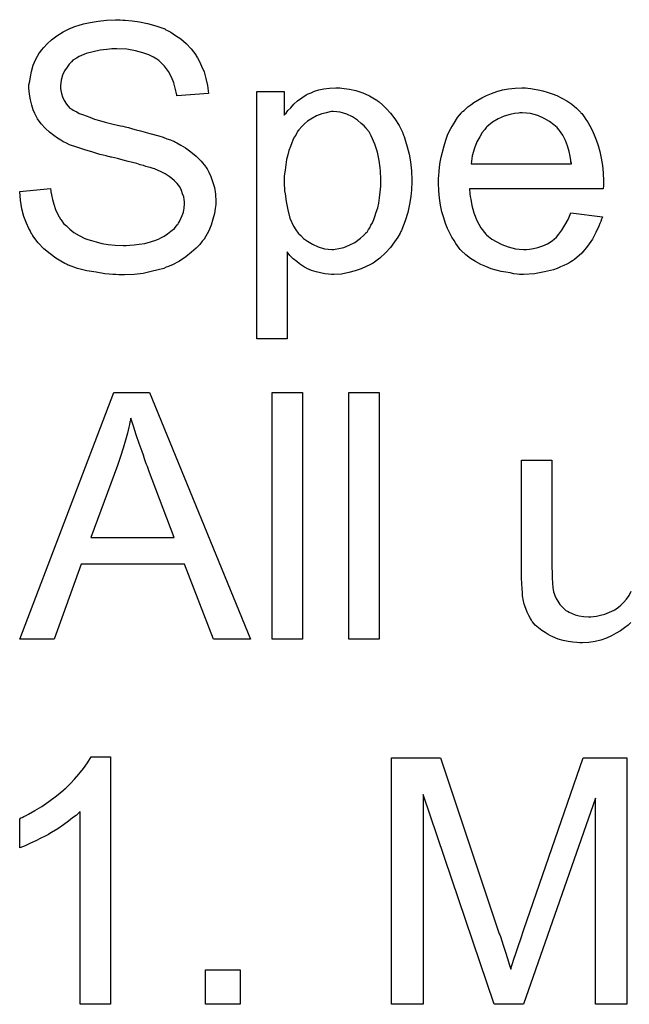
# Model space of a CAD drawing. Extents: x -2.2 to 8.3, y -2.9 to 5.2.
# Tile 179 of 205: x 3.222 to 3.419, y 3.637 to 3.957. Entities that reach past the tile are written whole.
import ezdxf

# ---------------------------------------------------------------- set-up
doc = ezdxf.new("R2010")
doc.units = 0
doc.layers.add('acc-ni-360-20-in-a_document', color=1, linetype='CONTINUOUS')

msp = doc.modelspace()

# ---------------------------------------------------------------- linework, layer by layer
at = {"layer": 'acc-ni-360-20-in-a_document', "color": 1}
for points in [[(3.255137, 3.956828), (3.255947, 3.956828), (3.258145, 3.956597), (3.260575, 3.956249), (3.26312, 3.955671), (3.265897, 3.954977), (3.268442, 3.954051), (3.268558, 3.954051), (3.268789, 3.953935), (3.269137, 3.953704), (3.269599, 3.953473), (3.270756, 3.952894), (3.27226, 3.951853), (3.273996, 3.950696), (3.275731, 3.949192), (3.277351, 3.947456), (3.278855, 3.945489), (3.278855, 3.945374), (3.278971, 3.945258), (3.279202, 3.944911), (3.279434, 3.944564), (3.280012, 3.943407), (3.280706, 3.941903), (3.281516, 3.940051), (3.282095, 3.937853), (3.282673, 3.935539), (3.282905, 3.932994), (3.272723, 3.932184), (3.272723, 3.9323), (3.272723, 3.932531), (3.272608, 3.932878), (3.272492, 3.933456), (3.272145, 3.934729), (3.271682, 3.936465), (3.270988, 3.938316), (3.269946, 3.940167), (3.268674, 3.941903), (3.267054, 3.943522), (3.266823, 3.943638), (3.266244, 3.944101), (3.265087, 3.944795), (3.263583, 3.945489), (3.261616, 3.946184), (3.259302, 3.946878), (3.25641, 3.94734), (3.25317, 3.947456), (3.25155, 3.947456), (3.250856, 3.94734), (3.24993, 3.947225), (3.247848, 3.946993), (3.245534, 3.946531), (3.24322, 3.945952), (3.241021, 3.945026), (3.240096, 3.944448), (3.23917, 3.943869), (3.238939, 3.943754), (3.238476, 3.943291), (3.237782, 3.942481), (3.237088, 3.941555), (3.236278, 3.940283), (3.235584, 3.938894), (3.235121, 3.937275), (3.234889, 3.935423), (3.234889, 3.935192), (3.234889, 3.934729), (3.235005, 3.933919), (3.235236, 3.932994), (3.235584, 3.931837), (3.236162, 3.93068), (3.236856, 3.929523), (3.237898, 3.928366), (3.238013, 3.92825), (3.238592, 3.927903), (3.239055, 3.927556), (3.239517, 3.927324), (3.240211, 3.926977), (3.241021, 3.926515), (3.242063, 3.926167), (3.24322, 3.925705), (3.244492, 3.925242), (3.245997, 3.924663), (3.247616, 3.9242), (3.249468, 3.923622), (3.25155, 3.923159), (3.253864, 3.922581), (3.25398, 3.922581), (3.254443, 3.922465), (3.255137, 3.922349), (3.255947, 3.922118), (3.256988, 3.921887), (3.258261, 3.921539), (3.259533, 3.921192), (3.260922, 3.920845), (3.26393, 3.920035), (3.266823, 3.919225), (3.268211, 3.918763), (3.269484, 3.9183), (3.270641, 3.917953), (3.271566, 3.91749), (3.271682, 3.91749), (3.271913, 3.917374), (3.27226, 3.917143), (3.272723, 3.916911), (3.273996, 3.916217), (3.2755, 3.915292), (3.277235, 3.914019), (3.278971, 3.912631), (3.280591, 3.911011), (3.281979, 3.909275), (3.282095, 3.909044), (3.282558, 3.908465), (3.283021, 3.907424), (3.283715, 3.906036), (3.284293, 3.904416), (3.284872, 3.902449), (3.285219, 3.900251), (3.285334, 3.897937), (3.285334, 3.897821), (3.285334, 3.897705), (3.285334, 3.897358), (3.285334, 3.896895), (3.285103, 3.895623), (3.284872, 3.894003), (3.284409, 3.892152), (3.28383, 3.890185), (3.282905, 3.888102), (3.281632, 3.885904), (3.281632, 3.885788), (3.281516, 3.885672), (3.280938, 3.884978), (3.280128, 3.883937), (3.278971, 3.88278), (3.277467, 3.881392), (3.275616, 3.879887), (3.273533, 3.878499), (3.271103, 3.877226), (3.270988, 3.877226), (3.270756, 3.877111), (3.270409, 3.876995), (3.269946, 3.876764), (3.269252, 3.876532), (3.268442, 3.876185), (3.266591, 3.875722), (3.264393, 3.875144), (3.261732, 3.874565), (3.258839, 3.874218), (3.255715, 3.874102), (3.253864, 3.874102), (3.252939, 3.874218), (3.251897, 3.874218), (3.25074, 3.874334), (3.249352, 3.87445), (3.246459, 3.874912), (3.243451, 3.875375), (3.240443, 3.876185), (3.23755, 3.877226), (3.237435, 3.877226), (3.237203, 3.877342), (3.236856, 3.877573), (3.236393, 3.877805), (3.235005, 3.878499), (3.233385, 3.87954), (3.231534, 3.880929), (3.229567, 3.882548), (3.227716, 3.884515), (3.22598, 3.886714), (3.22598, 3.886829), (3.225749, 3.887061), (3.225633, 3.887408), (3.225286, 3.887871), (3.225055, 3.888449), (3.224708, 3.889143), (3.223898, 3.890879), (3.223088, 3.893077), (3.222394, 3.895507), (3.221931, 3.898284), (3.2217, 3.901176), (3.23165, 3.902102), (3.23165, 3.901986), (3.23165, 3.90187), (3.231765, 3.901523), (3.231765, 3.901061), (3.231997, 3.900019), (3.232344, 3.898515), (3.232807, 3.897011), (3.233269, 3.895276), (3.234079, 3.893656), (3.234889, 3.892152), (3.235005, 3.892036), (3.235352, 3.891573), (3.235931, 3.890763), (3.236856, 3.889953), (3.238013, 3.888912), (3.239286, 3.887871), (3.241021, 3.886829), (3.242873, 3.885904), (3.242988, 3.885904), (3.243104, 3.885788), (3.243451, 3.885672), (3.243798, 3.885557), (3.244955, 3.88521), (3.246459, 3.884747), (3.248311, 3.884284), (3.250393, 3.883937), (3.252707, 3.883706), (3.255253, 3.88359), (3.256294, 3.88359), (3.257451, 3.883706), (3.258839, 3.883821), (3.260459, 3.884053), (3.26231, 3.884284), (3.264161, 3.884747), (3.265897, 3.885325), (3.266128, 3.885441), (3.266707, 3.885672), (3.267517, 3.886135), (3.268558, 3.886598), (3.269599, 3.887408), (3.270756, 3.888218), (3.271913, 3.889143), (3.272839, 3.8903), (3.272955, 3.890416), (3.273186, 3.890879), (3.273533, 3.891457), (3.273996, 3.892383), (3.274459, 3.893309), (3.274806, 3.894466), (3.275037, 3.895738), (3.275153, 3.897127), (3.275153, 3.897242), (3.275153, 3.897821), (3.275037, 3.898515), (3.274921, 3.899441), (3.274574, 3.900366), (3.274227, 3.901523), (3.273649, 3.90268), (3.272839, 3.903722), (3.272723, 3.903837), (3.272376, 3.904184), (3.271913, 3.904647), (3.271103, 3.905341), (3.270178, 3.906036), (3.268905, 3.906845), (3.267401, 3.907655), (3.265666, 3.90835), (3.26555, 3.908465), (3.264971, 3.908581), (3.264046, 3.908928), (3.263467, 3.909044), (3.262657, 3.909275), (3.261847, 3.909622), (3.260806, 3.909854), (3.259649, 3.910201), (3.258261, 3.910548), (3.256872, 3.910895), (3.255253, 3.911358), (3.253401, 3.911821), (3.251434, 3.912283), (3.251319, 3.912283), (3.250972, 3.912399), (3.250393, 3.912515), (3.249699, 3.912746), (3.248773, 3.912978), (3.247732, 3.913209), (3.245418, 3.913903), (3.242873, 3.914713), (3.240211, 3.915523), (3.237898, 3.916333), (3.236856, 3.916796), (3.235931, 3.917258), (3.235815, 3.917258), (3.235699, 3.917374), (3.235005, 3.917837), (3.233964, 3.918416), (3.232807, 3.919341), (3.231418, 3.920382), (3.23003, 3.921655), (3.228642, 3.923159), (3.227485, 3.924779), (3.227369, 3.92501), (3.227022, 3.925589), (3.226559, 3.926515), (3.226096, 3.927671), (3.225633, 3.929176), (3.225171, 3.930911), (3.224823, 3.932762), (3.224708, 3.934729), (3.224708, 3.934845), (3.224708, 3.934961), (3.224708, 3.935308), (3.224708, 3.935771), (3.224939, 3.936927), (3.225171, 3.938432), (3.225518, 3.940167), (3.226096, 3.942134), (3.226906, 3.944101), (3.228063, 3.946068), (3.228063, 3.946184), (3.228179, 3.946299), (3.228757, 3.946993), (3.229567, 3.947919), (3.230608, 3.949076), (3.231997, 3.950349), (3.233732, 3.951737), (3.235815, 3.95301), (3.238129, 3.954167), (3.238245, 3.954167), (3.238476, 3.954282), (3.238823, 3.954398), (3.239286, 3.95463), (3.239864, 3.954861), (3.240674, 3.955092), (3.24241, 3.955555), (3.244608, 3.956018), (3.247153, 3.956481), (3.249815, 3.956828), (3.252823, 3.956944), (3.254327, 3.956944), (3.255137, 3.956828)], [(3.326177, 3.934729), (3.326986, 3.934613), (3.328722, 3.934382), (3.330805, 3.933919), (3.333003, 3.933225), (3.335201, 3.932184), (3.337399, 3.930911), (3.337515, 3.930911), (3.337631, 3.93068), (3.338325, 3.930217), (3.339366, 3.929291), (3.340639, 3.928134), (3.342028, 3.92663), (3.343416, 3.924779), (3.344804, 3.922581), (3.345961, 3.920151), (3.345961, 3.920035), (3.346077, 3.919804), (3.346193, 3.919457), (3.346424, 3.918994), (3.346655, 3.9183), (3.346887, 3.91749), (3.347465, 3.915639), (3.348044, 3.913325), (3.348507, 3.910779), (3.348854, 3.907887), (3.34897, 3.904879), (3.34897, 3.904763), (3.34897, 3.904532), (3.34897, 3.904069), (3.34897, 3.903374), (3.348854, 3.902565), (3.348854, 3.901639), (3.348622, 3.899556), (3.34816, 3.897011), (3.347581, 3.89435), (3.346771, 3.891573), (3.34573, 3.888796), (3.34573, 3.888681), (3.345614, 3.888449), (3.345383, 3.888102), (3.345151, 3.887639), (3.344341, 3.886367), (3.3433, 3.884747), (3.342028, 3.883011), (3.340408, 3.881276), (3.338557, 3.87954), (3.336358, 3.877921), (3.336242, 3.877921), (3.336127, 3.877805), (3.33578, 3.877573), (3.335317, 3.877342), (3.33416, 3.876764), (3.33254, 3.876069), (3.330573, 3.875375), (3.328491, 3.874797), (3.326061, 3.874334), (3.323631, 3.874218), (3.322821, 3.874218), (3.321896, 3.874334), (3.320739, 3.87445), (3.31935, 3.874681), (3.317846, 3.875028), (3.316342, 3.875491), (3.314838, 3.876185), (3.314722, 3.876301), (3.314144, 3.876532), (3.31345, 3.876995), (3.312524, 3.877689), (3.311598, 3.878383), (3.310441, 3.879309), (3.3094, 3.88035), (3.308474, 3.881507), (3.308474, 3.853276), (3.29864, 3.853276), (3.29864, 3.933572), (3.307549, 3.933572), (3.307549, 3.925936), (3.307665, 3.926167), (3.308127, 3.92663), (3.308706, 3.92744), (3.309631, 3.928366), (3.310673, 3.929523), (3.31183, 3.930564), (3.313218, 3.931605), (3.314607, 3.932531), (3.314838, 3.932647), (3.315301, 3.932878), (3.316226, 3.933225), (3.317383, 3.933688), (3.318772, 3.934151), (3.320392, 3.934498), (3.322243, 3.934729), (3.324325, 3.934845), (3.325598, 3.934845), (3.326177, 3.934729)], [(3.386572, 3.934729), (3.387498, 3.934613), (3.388655, 3.934382), (3.389927, 3.934151), (3.391431, 3.933804), (3.39282, 3.933456), (3.39444, 3.932878), (3.395944, 3.9323), (3.397564, 3.93149), (3.399183, 3.930564), (3.400803, 3.929523), (3.402307, 3.92825), (3.403696, 3.926862), (3.403811, 3.926746), (3.404043, 3.926515), (3.40439, 3.926052), (3.404853, 3.925358), (3.405431, 3.924548), (3.40601, 3.923622), (3.406704, 3.922465), (3.407398, 3.921077), (3.408092, 3.919573), (3.408786, 3.917953), (3.409365, 3.916102), (3.409943, 3.914135), (3.410406, 3.911936), (3.410753, 3.909622), (3.410985, 3.907193), (3.4111, 3.904532), (3.4111, 3.904416), (3.4111, 3.903953), (3.4111, 3.903143), (3.410985, 3.901986), (3.367597, 3.901986), (3.367597, 3.90187), (3.367597, 3.901523), (3.367713, 3.901061), (3.367713, 3.900366), (3.367829, 3.899556), (3.36806, 3.898631), (3.368407, 3.896548), (3.369101, 3.894234), (3.370027, 3.891689), (3.3713, 3.889375), (3.372919, 3.887292), (3.373035, 3.887292), (3.373151, 3.887061), (3.373845, 3.886482), (3.374886, 3.885672), (3.376275, 3.884863), (3.378126, 3.883937), (3.380209, 3.883127), (3.382523, 3.882548), (3.383795, 3.882433), (3.385184, 3.882317), (3.386109, 3.882317), (3.387151, 3.882433), (3.388423, 3.882664), (3.389812, 3.883011), (3.391431, 3.883474), (3.392936, 3.884168), (3.39444, 3.885094), (3.394555, 3.88521), (3.395134, 3.885672), (3.395828, 3.886367), (3.396638, 3.887292), (3.397564, 3.888565), (3.398605, 3.890185), (3.399646, 3.892036), (3.400572, 3.894234), (3.410753, 3.892961), (3.410753, 3.892846), (3.410638, 3.892614), (3.410522, 3.892152), (3.410291, 3.891457), (3.409943, 3.890763), (3.409596, 3.889838), (3.408671, 3.887871), (3.407514, 3.885672), (3.405894, 3.883358), (3.404043, 3.88116), (3.401729, 3.879077), (3.401613, 3.879077), (3.401382, 3.878846), (3.401035, 3.878615), (3.400572, 3.878268), (3.399878, 3.877921), (3.399183, 3.877573), (3.398258, 3.877111), (3.397216, 3.876648), (3.396059, 3.876185), (3.394902, 3.875722), (3.39201, 3.875028), (3.38877, 3.87445), (3.385184, 3.874218), (3.383911, 3.874218), (3.383101, 3.874334), (3.38206, 3.87445), (3.380787, 3.874681), (3.379399, 3.874912), (3.377894, 3.875144), (3.374655, 3.876069), (3.372919, 3.876764), (3.3713, 3.877458), (3.369564, 3.878383), (3.367944, 3.879425), (3.36644, 3.880582), (3.364936, 3.88197), (3.36482, 3.882086), (3.364589, 3.882317), (3.364242, 3.88278), (3.363779, 3.883474), (3.363201, 3.884284), (3.362622, 3.88521), (3.361928, 3.886367), (3.361234, 3.887639), (3.360539, 3.889143), (3.359845, 3.890763), (3.359267, 3.892614), (3.358688, 3.894581), (3.358226, 3.896664), (3.357878, 3.898978), (3.357647, 3.901408), (3.357531, 3.903953), (3.357531, 3.904069), (3.357531, 3.904647), (3.357531, 3.905341), (3.357647, 3.906383), (3.357763, 3.907655), (3.357878, 3.909044), (3.35811, 3.910664), (3.358457, 3.912283), (3.359383, 3.915986), (3.359961, 3.917837), (3.360655, 3.919804), (3.361581, 3.921655), (3.362622, 3.923391), (3.363779, 3.925126), (3.365052, 3.926746), (3.365168, 3.926862), (3.365399, 3.927093), (3.365862, 3.92744), (3.36644, 3.928019), (3.367134, 3.928597), (3.36806, 3.929291), (3.369101, 3.930101), (3.370374, 3.930795), (3.371647, 3.931605), (3.373151, 3.9323), (3.374771, 3.932994), (3.376506, 3.933572), (3.378357, 3.934151), (3.380324, 3.934498), (3.382407, 3.934729), (3.384605, 3.934845), (3.385762, 3.934845), (3.386572, 3.934729)], [(3.3234, 3.927093), (3.322821, 3.927093), (3.322358, 3.926977), (3.321202, 3.926746), (3.319697, 3.926399), (3.317962, 3.925705), (3.316111, 3.924663), (3.315069, 3.923969), (3.314144, 3.923159), (3.313218, 3.922234), (3.312293, 3.921192), (3.312293, 3.921077), (3.312061, 3.920961), (3.31183, 3.920614), (3.311598, 3.920151), (3.311251, 3.919457), (3.310789, 3.918763), (3.310326, 3.917837), (3.309979, 3.916911), (3.309516, 3.915754), (3.309053, 3.914482), (3.308706, 3.913093), (3.308243, 3.911589), (3.308012, 3.909854), (3.30778, 3.908118), (3.307549, 3.906267), (3.307549, 3.904184), (3.307549, 3.904069), (3.307549, 3.903722), (3.307549, 3.903143), (3.307665, 3.902333), (3.307665, 3.901408), (3.30778, 3.900366), (3.308127, 3.897937), (3.308706, 3.89516), (3.3094, 3.892499), (3.310557, 3.889838), (3.311251, 3.888681), (3.312061, 3.887639), (3.312293, 3.887408), (3.312871, 3.886829), (3.313797, 3.885904), (3.315069, 3.884978), (3.316689, 3.884053), (3.31854, 3.883127), (3.320623, 3.882548), (3.32178, 3.882433), (3.322937, 3.882317), (3.323631, 3.882317), (3.324094, 3.882433), (3.325251, 3.882664), (3.326871, 3.883011), (3.328606, 3.883706), (3.330457, 3.884631), (3.332309, 3.886019), (3.333234, 3.886829), (3.33416, 3.887755), (3.33416, 3.887871), (3.334391, 3.887986), (3.334623, 3.888334), (3.334854, 3.888796), (3.335317, 3.889375), (3.335664, 3.890185), (3.336127, 3.890995), (3.33659, 3.892036), (3.336937, 3.893077), (3.337399, 3.894466), (3.337862, 3.895854), (3.338209, 3.897358), (3.338441, 3.899094), (3.338672, 3.900945), (3.338904, 3.902912), (3.338904, 3.904994), (3.338904, 3.90511), (3.338904, 3.905457), (3.338904, 3.906036), (3.338788, 3.906845), (3.338788, 3.907771), (3.338672, 3.908812), (3.338325, 3.911242), (3.337747, 3.913903), (3.336937, 3.916564), (3.33578, 3.919225), (3.335086, 3.920498), (3.334276, 3.921539), (3.334276, 3.921655), (3.334044, 3.921771), (3.333466, 3.922465), (3.33254, 3.923275), (3.331267, 3.924316), (3.329648, 3.925358), (3.327796, 3.926283), (3.325714, 3.926862), (3.324557, 3.926977), (3.3234, 3.927093)], [(3.384721, 3.926746), (3.384027, 3.926746), (3.383564, 3.92663), (3.382291, 3.926515), (3.380787, 3.926167), (3.378936, 3.925589), (3.376969, 3.924779), (3.375118, 3.923622), (3.373267, 3.922118), (3.373035, 3.921887), (3.372572, 3.921308), (3.371762, 3.920267), (3.370952, 3.918878), (3.370027, 3.917258), (3.369217, 3.915176), (3.368523, 3.912746), (3.368176, 3.910085), (3.400687, 3.910085), (3.400687, 3.910201), (3.400687, 3.910432), (3.400572, 3.910779), (3.400572, 3.911242), (3.40034, 3.912631), (3.399993, 3.914135), (3.399415, 3.915986), (3.398836, 3.917721), (3.397911, 3.919457), (3.396869, 3.920961), (3.396869, 3.921077), (3.396638, 3.921192), (3.396059, 3.921887), (3.395018, 3.922812), (3.39363, 3.923853), (3.391894, 3.924895), (3.389812, 3.92582), (3.387382, 3.926515), (3.386109, 3.92663), (3.384721, 3.926746)], [(3.296557, 3.755811), (3.284525, 3.755811), (3.275153, 3.780108), (3.2416, 3.780108), (3.232922, 3.755811), (3.2217, 3.755811), (3.252244, 3.835875), (3.263814, 3.835875), (3.296557, 3.755811)], [(3.31345, 3.755811), (3.303615, 3.755811), (3.303615, 3.835875), (3.31345, 3.835875), (3.31345, 3.755811)], [(3.338325, 3.755811), (3.328491, 3.755811), (3.328491, 3.835875), (3.338325, 3.835875), (3.338325, 3.755811)], [(3.257798, 3.827545), (3.257798, 3.827429), (3.257682, 3.827198), (3.257682, 3.826735), (3.257451, 3.826272), (3.257335, 3.825462), (3.257104, 3.824652), (3.256641, 3.822685), (3.256062, 3.820371), (3.255253, 3.817826), (3.254443, 3.815049), (3.253401, 3.812157), (3.244724, 3.788785), (3.271798, 3.788785), (3.263467, 3.810768), (3.263467, 3.810884), (3.263352, 3.811231), (3.26312, 3.811809), (3.262889, 3.812504), (3.262542, 3.813314), (3.262195, 3.814355), (3.261847, 3.815512), (3.261385, 3.816669), (3.260459, 3.81933), (3.259533, 3.822107), (3.258608, 3.824884), (3.257798, 3.827545)], [(3.420009, 3.761133), (3.419084, 3.760323), (3.417927, 3.759397), (3.416654, 3.758472), (3.415266, 3.757662), (3.413762, 3.756852), (3.412142, 3.756042), (3.410291, 3.755464), (3.408439, 3.755001), (3.406357, 3.754654), (3.404274, 3.754538), (3.403464, 3.754538), (3.402423, 3.754654), (3.40115, 3.754769), (3.399646, 3.755001), (3.398026, 3.755348), (3.396407, 3.755811), (3.394671, 3.756505), (3.39444, 3.756621), (3.393977, 3.756852), (3.393167, 3.757315), (3.392241, 3.757893), (3.391084, 3.758588), (3.390043, 3.759397), (3.389002, 3.760323), (3.388076, 3.761364), (3.38796, 3.76148), (3.387729, 3.761943), (3.387382, 3.762521), (3.386919, 3.763447), (3.386341, 3.764488), (3.385878, 3.765761), (3.385415, 3.767149), (3.385068, 3.768653), (3.385068, 3.768769), (3.384952, 3.769232), (3.384836, 3.769926), (3.384836, 3.770852), (3.384721, 3.77224), (3.384605, 3.773744), (3.384489, 3.775711), (3.384489, 3.777909), (3.384489, 3.813892), (3.394324, 3.813892), (3.394324, 3.781612), (3.394324, 3.781496), (3.394324, 3.781265), (3.394324, 3.780918), (3.394324, 3.780339), (3.394324, 3.779066), (3.39444, 3.777447), (3.39444, 3.775711), (3.394555, 3.773976), (3.394671, 3.772472), (3.394902, 3.771199), (3.394902, 3.771083), (3.395134, 3.77062), (3.395365, 3.769926), (3.395712, 3.769001), (3.396291, 3.768075), (3.396985, 3.767034), (3.397795, 3.766108), (3.398836, 3.765182), (3.398952, 3.765067), (3.399415, 3.764835), (3.399993, 3.764488), (3.400919, 3.764141), (3.40196, 3.763678), (3.403233, 3.763331), (3.404621, 3.7631), (3.406241, 3.762984), (3.407051, 3.762984), (3.407861, 3.7631), (3.408902, 3.763215), (3.410175, 3.763563), (3.411563, 3.76391), (3.413067, 3.764488), (3.414571, 3.765182), (3.414803, 3.765298), (3.415266, 3.765645), (3.41596, 3.766108), (3.41677, 3.766802), (3.417695, 3.767728), (3.418621, 3.768769), (3.419431, 3.769926), (3.420125, 3.771314)], [(3.251203, 3.637172), (3.241369, 3.637172), (3.241369, 3.699766), (3.241253, 3.69965), (3.240674, 3.699187), (3.23998, 3.698493), (3.238823, 3.697683), (3.23755, 3.696642), (3.235931, 3.695485), (3.234079, 3.694212), (3.231997, 3.692939), (3.231881, 3.692939), (3.231765, 3.692824), (3.231071, 3.692361), (3.229914, 3.691782), (3.228526, 3.691088), (3.226906, 3.690278), (3.225171, 3.689468), (3.223435, 3.688658), (3.2217, 3.687964), (3.2217, 3.697452), (3.221815, 3.697452), (3.222047, 3.697683), (3.222509, 3.697799), (3.223088, 3.698146), (3.223782, 3.698493), (3.224592, 3.698956), (3.226559, 3.700113), (3.228873, 3.701385), (3.231187, 3.703005), (3.233617, 3.704856), (3.236046, 3.706823), (3.236162, 3.706939), (3.236278, 3.707055), (3.236625, 3.707402), (3.237088, 3.707749), (3.238129, 3.708906), (3.239517, 3.710294), (3.240906, 3.711914), (3.24241, 3.713765), (3.243682, 3.715617), (3.24484, 3.717583), (3.251203, 3.717583), (3.251203, 3.637172)], [(3.418737, 3.637172), (3.408555, 3.637172), (3.408555, 3.704162), (3.385184, 3.637172), (3.375696, 3.637172), (3.352556, 3.705319), (3.352556, 3.637172), (3.342375, 3.637172), (3.342375, 3.717236), (3.358226, 3.717236), (3.3772, 3.660428), (3.3772, 3.660312), (3.377316, 3.660081), (3.377432, 3.659733), (3.377663, 3.659155), (3.378126, 3.657767), (3.378704, 3.656031), (3.379283, 3.654064), (3.379977, 3.652097), (3.380556, 3.650246), (3.381018, 3.648626), (3.381134, 3.648858), (3.38125, 3.649436), (3.381597, 3.650477), (3.38206, 3.651866), (3.382638, 3.653717), (3.383448, 3.655915), (3.384258, 3.658461), (3.385299, 3.661469), (3.404506, 3.717236), (3.418737, 3.717236), (3.418737, 3.637172)], [(3.293202, 3.637172), (3.281979, 3.637172), (3.281979, 3.648395), (3.293202, 3.648395), (3.293202, 3.637172)]]:
    msp.add_lwpolyline(points, dxfattribs=at)

doc.saveas('drawing.dxf')
